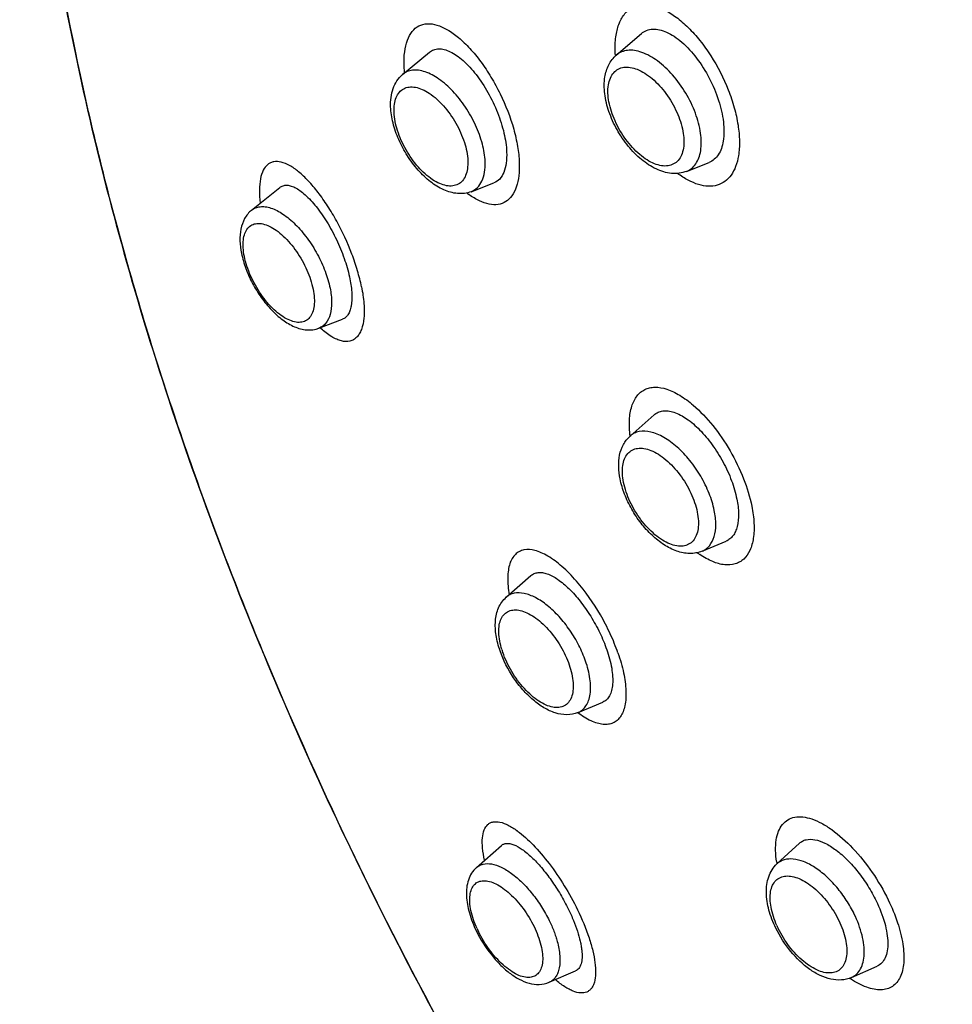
# Model space of a CAD drawing. Header units: millimetres. Extents: x 18 to 699, y 6 to 689.
# Tile 12 of 53: x 185 to 206, y 254 to 276. Entities that reach past the tile are written whole.
import ezdxf

# ---------------------------------------------------------------- set-up
doc = ezdxf.new("R2010")
doc.units = ezdxf.units.MM
doc.header["$LTSCALE"] = 46.255
doc.layers.get('0').update_dxf_attribs({"linetype": 'CONTINUOUS'})

msp = doc.modelspace()

# ---------------------------------------------------------------- linework, layer by layer
at = {"color": 7, "linetype": 'CONTINUOUS'}
for p, q in [((198.744, 275.666), (199.31, 276.151)), ((193.926, 275.232), (194.529, 275.731)), ((200.326, 273.046), (200.838, 273.249)), ((195.469, 272.588), (195.985, 272.786)), ((190.519, 272.171), (191.156, 272.684)), ((192.039, 269.511), (192.57, 269.711)), ((199.053, 267.078), (199.595, 267.557)), ((200.678, 264.484), (201.22, 264.71)), ((196.261, 263.446), (196.819, 263.935)), ((197.88, 260.847), (198.441, 261.082)), ((202.366, 257.434), (202.872, 257.9)), ((195.59, 257.355), (196.152, 257.851)), ((197.23, 254.766), (197.823, 255.022)), ((204.047, 254.875), (204.624, 255.132))]:
    msp.add_line(p, q, dxfattribs=at)
at = {"color": 9, "linetype": 'CONTINUOUS'}
for p, q in [((198.722, 275.664), (198.722, 275.668)), ((198.722, 275.664), (198.722, 275.668)), ((195.424, 272.522), (195.421, 272.525)), ((195.424, 272.522), (195.421, 272.525))]:
    msp.add_line(p, q, dxfattribs=at)
for centre, radius, start, end in [((201.299, 275.837), 2.583, 183.8383, 184.2259), ((196.568, 274.088), 1.939, 232.0188, 233.7426), ((193.534, 271.098), 2.156, 227.045, 227.8351), ((201.833, 266.193), 2.154, 234.034, 235.9218), ((194.758, 261.115), 4.098, 41.0699, 41.1849), ((198.035, 262.842), 1.959, 197.1324, 199.1363), ((195.333, 256.568), 1.996, 53.6499, 53.8886), ((204.776, 257.849), 2.444, 188.8258, 189.74), ((197.825, 256.98), 2.438, 204.3026, 205.3152), ((197.862, 256.998), 2.479, 205.314, 205.9852), ((204.367, 256.941), 2.194, 204.1158, 205.1609), ((204.399, 256.957), 2.23, 205.1601, 205.9854), ((205.323, 256.784), 2.334, 235.5997, 235.9613), ((205.303, 256.754), 2.298, 235.9615, 236.2559)]:
    msp.add_arc(centre, radius, start, end, dxfattribs=at)
at = {"color": 7, "linetype": 'CONTINUOUS'}
for points, knots in [([(266.301, 240.981), (266.224, 243.18), (265.752, 247.725), (264.229, 254.616), (261.902, 261.69), (258.818, 268.797), (255.045, 275.789), (250.661, 282.518), (245.761, 288.842), (240.447, 294.625), (234.832, 299.746), (229.033, 304.096), (223.168, 307.584), (217.356, 310.136), (212.547, 311.461), (208.851, 311.965), (206.226, 312.071), (203.703, 311.911), (201.297, 311.482), (199.022, 310.786), (197.594, 310.141), (196.911, 309.777)], [0, 0, 0, 0, 0.06017, 0.124586, 0.192628, 0.263472, 0.336155, 0.409633, 0.482822, 0.554654, 0.62412, 0.690326, 0.752547, 0.810296, 0.863404, 0.8883, 0.912168, 0.935114, 0.957282, 0.978844, 1, 1, 1, 1]), ([(194.124, 307.962), (193.51, 307.515), (192.33, 306.536), (190.75, 304.837), (189.359, 302.915), (188.167, 300.783), (187.177, 298.455), (186.11, 295.033), (185.333, 290.305), (185.266, 284.203), (186.036, 277.672), (187.622, 270.841), (189.99, 263.847), (193.091, 256.831), (196.86, 249.939), (201.219, 243.311), (206.078, 237.087), (211.337, 231.393), (216.887, 226.349), (222.614, 222.059), (226.609, 219.68), (228.609, 218.653)], [0, 0, 0, 0, 0.021111, 0.042499, 0.064371, 0.086915, 0.110287, 0.134617, 0.186447, 0.242853, 0.303794, 0.368895, 0.437521, 0.508853, 0.581937, 0.655745, 0.729214, 0.8013, 0.871015, 0.937485, 1, 1, 1, 1]), ([(199.31, 276.151), (199.345, 276.181), (199.425, 276.23), (199.567, 276.259), (199.722, 276.243), (199.886, 276.186), (200.056, 276.09), (200.294, 275.906), (200.574, 275.596), (200.853, 275.151), (201.06, 274.664), (201.172, 274.184), (201.178, 273.87), (201.155, 273.73)], [0, 0, 0, 0, 0.038787, 0.078398, 0.121738, 0.170698, 0.226085, 0.287861, 0.427496, 0.580663, 0.735123, 0.878304, 1, 1, 1, 1]), ([(194.529, 275.731), (194.557, 275.755), (194.624, 275.794), (194.742, 275.814), (194.871, 275.796), (195.008, 275.744), (195.151, 275.658), (195.356, 275.495), (195.602, 275.22), (195.861, 274.824), (196.073, 274.379), (196.218, 273.927), (196.266, 273.623), (196.271, 273.479)], [0, 0, 0, 0, 0.035105, 0.071071, 0.110849, 0.156351, 0.208427, 0.267145, 0.402128, 0.553937, 0.711899, 0.864254, 1, 1, 1, 1]), ([(198.487, 275.175), (198.503, 275.269), (198.557, 275.452), (198.674, 275.606), (198.744, 275.666)], [0, 0, 0, 0, 0.50717, 1, 1, 1, 1]), ([(193.655, 274.499), (193.652, 274.57), (193.657, 274.71), (193.701, 274.911), (193.788, 275.091), (193.876, 275.191), (193.926, 275.232)], [0, 0, 0, 0, 0.264067, 0.515101, 0.758695, 1, 1, 1, 1]), ([(200.326, 273.046), (200.273, 273.025), (200.16, 272.997), (199.925, 272.994), (199.624, 273.088), (199.295, 273.309), (198.998, 273.614), (198.75, 273.98), (198.569, 274.379), (198.469, 274.782), (198.467, 275.051), (198.487, 275.175)], [0, 0, 0, 0, 0.053352, 0.107161, 0.218775, 0.341118, 0.474626, 0.614279, 0.752445, 0.882097, 1, 1, 1, 1]), ([(195.469, 272.588), (195.421, 272.57), (195.319, 272.544), (195.107, 272.541), (194.837, 272.62), (194.538, 272.81), (194.263, 273.074), (194.023, 273.395), (193.831, 273.753), (193.7, 274.124), (193.659, 274.377), (193.655, 274.499)], [0, 0, 0, 0, 0.05277, 0.105797, 0.214857, 0.333436, 0.463293, 0.601188, 0.740877, 0.875509, 1, 1, 1, 1]), ([(201.155, 273.73), (201.146, 273.672), (201.12, 273.565), (201.052, 273.423), (200.958, 273.313), (200.879, 273.266), (200.838, 273.249)], [0, 0, 0, 0, 0.29056, 0.548026, 0.780079, 1, 1, 1, 1]), ([(196.271, 273.479), (196.274, 273.395), (196.269, 273.24), (196.22, 273.03), (196.128, 272.87), (196.034, 272.804), (195.985, 272.786)], [0, 0, 0, 0, 0.316643, 0.583068, 0.804528, 1, 1, 1, 1]), ([(191.156, 272.684), (191.177, 272.701), (191.229, 272.729), (191.321, 272.739), (191.422, 272.717), (191.53, 272.667), (191.645, 272.59), (191.813, 272.445), (192.023, 272.204), (192.256, 271.856), (192.463, 271.459), (192.63, 271.044), (192.709, 270.759), (192.737, 270.62)], [0, 0, 0, 0, 0.029828, 0.06091, 0.096373, 0.138091, 0.186848, 0.242713, 0.373779, 0.524994, 0.687018, 0.849028, 1, 1, 1, 1]), ([(190.519, 272.171), (190.456, 272.12), (190.348, 271.987), (190.266, 271.743), (190.249, 271.474), (190.273, 271.291), (190.292, 271.197)], [0, 0, 0, 0, 0.235089, 0.473685, 0.72609, 1, 1, 1, 1]), ([(190.292, 271.197), (190.315, 271.082), (190.383, 270.85), (190.534, 270.515), (190.729, 270.2), (190.957, 269.922), (191.207, 269.696), (191.474, 269.535), (191.758, 269.455), (191.952, 269.478), (192.039, 269.511)], [0, 0, 0, 0, 0.131887, 0.271052, 0.411684, 0.54757, 0.673852, 0.788891, 0.895691, 1, 1, 1, 1]), ([(192.737, 270.62), (192.759, 270.509), (192.788, 270.306), (192.781, 270.062), (192.741, 269.905), (192.699, 269.816), (192.642, 269.748), (192.594, 269.72), (192.57, 269.711)], [0, 0, 0, 0, 0.343414, 0.622185, 0.736035, 0.834204, 0.920201, 1, 1, 1, 1]), ([(199.595, 267.557), (199.622, 267.581), (199.684, 267.622), (199.795, 267.652), (199.918, 267.65), (200.105, 267.605), (200.354, 267.467), (200.643, 267.215), (200.918, 266.884), (201.16, 266.498), (201.348, 266.086), (201.433, 265.8), (201.461, 265.66)], [0, 0, 0, 0, 0.036508, 0.073759, 0.11415, 0.159364, 0.26689, 0.397045, 0.544361, 0.700425, 0.855518, 1, 1, 1, 1]), ([(198.829, 266.113), (198.811, 266.205), (198.788, 266.385), (198.807, 266.65), (198.889, 266.891), (198.992, 267.024), (199.053, 267.078)], [0, 0, 0, 0, 0.271367, 0.524158, 0.764405, 1, 1, 1, 1]), ([(200.678, 264.484), (200.589, 264.447), (200.391, 264.413), (200.093, 264.476), (199.806, 264.624), (199.537, 264.841), (199.292, 265.114), (199.084, 265.427), (198.924, 265.762), (198.853, 265.997), (198.829, 266.113)], [0, 0, 0, 0, 0.105282, 0.213826, 0.330373, 0.457183, 0.59254, 0.731871, 0.869435, 1, 1, 1, 1]), ([(201.461, 265.66), (201.484, 265.549), (201.51, 265.343), (201.49, 265.092), (201.435, 264.929), (201.38, 264.832), (201.308, 264.757), (201.25, 264.723), (201.22, 264.71)], [0, 0, 0, 0, 0.322145, 0.591586, 0.706798, 0.810846, 0.907024, 1, 1, 1, 1]), ([(196.819, 263.935), (196.841, 263.953), (196.891, 263.985), (196.981, 264.007), (197.081, 264.004), (197.235, 263.964), (197.444, 263.847), (197.693, 263.634), (197.942, 263.352), (198.174, 263.017), (198.376, 262.652), (198.484, 262.394), (198.528, 262.264)], [0, 0, 0, 0, 0.033086, 0.067076, 0.104397, 0.14672, 0.2491, 0.375435, 0.521405, 0.679947, 0.842501, 1, 1, 1, 1]), ([(196.122, 262.239), (196.082, 262.352), (196.024, 262.575), (196.003, 262.906), (196.06, 263.165), (196.157, 263.34), (196.224, 263.414), (196.261, 263.446)], [0, 0, 0, 0, 0.279552, 0.534507, 0.770086, 0.885184, 1, 1, 1, 1]), ([(197.88, 260.847), (197.801, 260.814), (197.625, 260.781), (197.359, 260.829), (197.101, 260.95), (196.856, 261.131), (196.626, 261.361), (196.353, 261.718), (196.196, 262.025), (196.122, 262.239)], [0, 0, 0, 0, 0.10518, 0.212512, 0.326541, 0.450304, 0.58343, 0.722736, 1, 1, 1, 1]), ([(198.528, 262.264), (198.576, 262.127), (198.632, 261.926), (198.664, 261.663), (198.665, 261.494), (198.644, 261.348), (198.6, 261.227), (198.533, 261.135), (198.473, 261.095), (198.441, 261.082)], [0, 0, 0, 0, 0.340239, 0.489072, 0.621102, 0.735786, 0.834266, 0.920137, 1, 1, 1, 1]), ([(196.152, 257.851), (196.168, 257.864), (196.206, 257.888), (196.274, 257.901), (196.351, 257.895), (196.472, 257.857), (196.641, 257.758), (196.849, 257.581), (197.067, 257.346), (197.284, 257.064), (197.488, 256.749), (197.609, 256.524), (197.665, 256.41)], [0, 0, 0, 0, 0.028323, 0.058006, 0.09159, 0.130701, 0.228046, 0.351221, 0.496662, 0.658392, 0.828934, 1, 1, 1, 1]), ([(202.872, 257.9), (202.893, 257.92), (202.941, 257.954), (203.058, 257.996), (203.239, 257.99), (203.468, 257.904), (203.713, 257.747), (203.961, 257.527), (204.202, 257.254), (204.421, 256.943), (204.546, 256.718), (204.603, 256.603)], [0, 0, 0, 0, 0.036414, 0.073435, 0.155878, 0.257238, 0.379648, 0.520752, 0.675602, 0.837745, 1, 1, 1, 1]), ([(195.59, 257.355), (195.547, 257.317), (195.473, 257.229), (195.401, 257.071), (195.365, 256.899), (195.358, 256.648), (195.422, 256.313), (195.524, 256.054), (195.588, 255.922)], [0, 0, 0, 0, 0.111635, 0.223205, 0.336785, 0.455222, 0.713426, 1, 1, 1, 1]), ([(202.34, 255.989), (202.276, 256.12), (202.175, 256.38), (202.109, 256.775), (202.148, 257.091), (202.249, 257.305), (202.323, 257.395), (202.366, 257.434)], [0, 0, 0, 0, 0.283026, 0.541198, 0.775265, 0.888012, 1, 1, 1, 1]), ([(204.603, 256.603), (204.681, 256.442), (204.777, 256.201), (204.85, 255.879), (204.87, 255.667), (204.859, 255.48), (204.815, 255.324), (204.738, 255.202), (204.663, 255.149), (204.624, 255.132)], [0, 0, 0, 0, 0.334888, 0.484233, 0.617624, 0.733745, 0.833231, 0.919609, 1, 1, 1, 1]), ([(197.665, 256.41), (197.705, 256.328), (197.778, 256.166), (197.867, 255.927), (197.921, 255.735), (197.951, 255.592), (197.969, 255.467), (197.976, 255.33), (197.957, 255.189), (197.909, 255.08), (197.852, 255.035), (197.823, 255.022)], [0, 0, 0, 0, 0.184025, 0.356573, 0.513304, 0.584629, 0.650781, 0.766642, 0.860598, 0.935568, 1, 1, 1, 1]), ([(195.588, 255.922), (195.679, 255.736), (195.844, 255.474), (196.109, 255.171), (196.32, 254.981), (196.54, 254.835), (196.769, 254.738), (197.004, 254.704), (197.159, 254.736), (197.23, 254.766)], [0, 0, 0, 0, 0.285412, 0.424109, 0.554839, 0.675717, 0.787587, 0.894225, 1, 1, 1, 1]), ([(204.047, 254.875), (203.975, 254.843), (203.817, 254.806), (203.572, 254.829), (203.331, 254.916), (203.011, 255.108), (202.652, 255.458), (202.431, 255.802), (202.34, 255.989)], [0, 0, 0, 0, 0.106591, 0.215025, 0.328786, 0.450712, 0.718324, 1, 1, 1, 1])]:
    msp.add_open_spline(points, degree=3, knots=knots, dxfattribs=at)
at = {"color": 9, "linetype": 'CONTINUOUS'}
for points, knots in [([(228.611, 218.679), (227.347, 219.325), (224.816, 220.751), (221.11, 223.204), (217.439, 225.999), (213.835, 229.111), (210.329, 232.514), (205.801, 237.428), (200.586, 244.094), (195.203, 252.674), (191.528, 260.182), (189.173, 266.258), (187.736, 270.739), (186.623, 275.149), (185.846, 279.451), (185.409, 283.608), (185.317, 287.583), (185.573, 291.345), (186.174, 294.859), (187.116, 298.097), (188.395, 301.03), (190, 303.63), (191.921, 305.873), (194.14, 307.734), (196.635, 309.194), (199.381, 310.237), (202.348, 310.857), (205.51, 311.05), (208.837, 310.818), (212.301, 310.165), (214.616, 309.474), (215.787, 309.065)], [0, 0, 0, 0, 0.032735, 0.066919, 0.102417, 0.139062, 0.176668, 0.215028, 0.293096, 0.371444, 0.448206, 0.485451, 0.521657, 0.556646, 0.590263, 0.622386, 0.652932, 0.681861, 0.70919, 0.734999, 0.75944, 0.782745, 0.805221, 0.827242, 0.84922, 0.871572, 0.894681, 0.91887, 0.944387, 0.971399, 1, 1, 1, 1]), ([(198.739, 276.118), (198.754, 276.211), (198.798, 276.383), (198.923, 276.603), (199.102, 276.753), (199.325, 276.816), (199.574, 276.794), (199.837, 276.694), (200.108, 276.522), (200.378, 276.285), (200.64, 275.992), (200.965, 275.535), (201.227, 275.024), (201.408, 274.49), (201.494, 274.102), (201.529, 273.739), (201.516, 273.507), (201.498, 273.399)], [0, 0, 0, 0, 0.052849, 0.098433, 0.13943, 0.180118, 0.224905, 0.276632, 0.336308, 0.403588, 0.477278, 0.555608, 0.717279, 0.796172, 0.870748, 0.939163, 1, 1, 1, 1]), ([(193.96, 275.423), (193.955, 275.529), (193.96, 275.726), (194.018, 275.992), (194.125, 276.201), (194.285, 276.339), (194.489, 276.388), (194.714, 276.35), (194.954, 276.238), (195.202, 276.056), (195.453, 275.812), (195.696, 275.513), (195.925, 275.17), (196.196, 274.672), (196.401, 274.146), (196.522, 273.622), (196.551, 273.369), (196.555, 273.249)], [0, 0, 0, 0, 0.061281, 0.113221, 0.156633, 0.194426, 0.231769, 0.273983, 0.324218, 0.383423, 0.451143, 0.526025, 0.606125, 0.689148, 0.853653, 0.93026, 1, 1, 1, 1]), ([(198.722, 275.668), (198.719, 275.708), (198.713, 275.858), (198.721, 276.009), (198.739, 276.118)], [0, 0, 0, 0, 0.266091, 1, 1, 1, 1]), ([(200.646, 273.509), (200.667, 273.639), (200.658, 273.931), (200.538, 274.373), (200.321, 274.817), (200.031, 275.219), (199.698, 275.536), (199.394, 275.713), (199.159, 275.775), (199.002, 275.781), (198.86, 275.746), (198.779, 275.696), (198.744, 275.666)], [0, 0, 0, 0, 0.11856, 0.257696, 0.408648, 0.559877, 0.699783, 0.819411, 0.870641, 0.916646, 0.958965, 1, 1, 1, 1]), ([(195.786, 273.263), (195.78, 273.397), (195.732, 273.68), (195.579, 274.095), (195.353, 274.498), (195.075, 274.852), (194.77, 275.126), (194.499, 275.277), (194.292, 275.328), (194.154, 275.332), (194.029, 275.301), (193.957, 275.258), (193.926, 275.232)], [0, 0, 0, 0, 0.130545, 0.276849, 0.429597, 0.57832, 0.713257, 0.827423, 0.876214, 0.920116, 0.960632, 1, 1, 1, 1]), ([(193.97, 275.269), (193.969, 275.283), (193.964, 275.334), (193.961, 275.385), (193.96, 275.423)], [0, 0, 0, 0, 0.255195, 1, 1, 1, 1]), ([(198.566, 274.996), (198.575, 275.049), (198.601, 275.146), (198.676, 275.272), (198.783, 275.359), (198.916, 275.401), (199.066, 275.396), (199.226, 275.349), (199.392, 275.261), (199.622, 275.09), (199.881, 274.802), (200.118, 274.397), (200.259, 273.977), (200.277, 273.693), (200.256, 273.567)], [0, 0, 0, 0, 0.052238, 0.098488, 0.141445, 0.184945, 0.23262, 0.286741, 0.348068, 0.4162, 0.567326, 0.725825, 0.874702, 1, 1, 1, 1]), ([(200.256, 273.567), (200.248, 273.515), (200.222, 273.417), (200.147, 273.291), (200.04, 273.204), (199.907, 273.163), (199.757, 273.167), (199.597, 273.215), (199.431, 273.302), (199.201, 273.473), (198.942, 273.761), (198.705, 274.166), (198.564, 274.586), (198.546, 274.87), (198.566, 274.996)], [0, 0, 0, 0, 0.052238, 0.098488, 0.141445, 0.184945, 0.23262, 0.286741, 0.348068, 0.4162, 0.567326, 0.725825, 0.874702, 1, 1, 1, 1]), ([(193.732, 274.381), (193.73, 274.441), (193.734, 274.553), (193.773, 274.708), (193.843, 274.831), (193.946, 274.916), (194.075, 274.955), (194.22, 274.946), (194.375, 274.896), (194.6, 274.769), (194.871, 274.519), (195.138, 274.141), (195.327, 273.72), (195.39, 273.424), (195.395, 273.283)], [0, 0, 0, 0, 0.059552, 0.111506, 0.156959, 0.198703, 0.240875, 0.287439, 0.340847, 0.401896, 0.544056, 0.702585, 0.860231, 1, 1, 1, 1]), ([(195.395, 273.283), (195.397, 273.224), (195.393, 273.111), (195.355, 272.956), (195.284, 272.833), (195.181, 272.748), (195.052, 272.71), (194.908, 272.718), (194.753, 272.768), (194.527, 272.895), (194.256, 273.145), (193.989, 273.524), (193.8, 273.944), (193.738, 274.24), (193.732, 274.381)], [0, 0, 0, 0, 0.059552, 0.111506, 0.156959, 0.198703, 0.240875, 0.287439, 0.340847, 0.401896, 0.544056, 0.702585, 0.860231, 1, 1, 1, 1]), ([(200.326, 273.046), (200.368, 273.063), (200.447, 273.109), (200.543, 273.215), (200.611, 273.351), (200.637, 273.454), (200.646, 273.509)], [0, 0, 0, 0, 0.228256, 0.463155, 0.717575, 1, 1, 1, 1]), ([(192.999, 270.443), (192.974, 270.565), (192.911, 270.815), (192.741, 271.317), (192.514, 271.808), (192.242, 272.264), (192.029, 272.567), (191.811, 272.825), (191.597, 273.031), (191.392, 273.177), (191.202, 273.262), (191.049, 273.275), (190.948, 273.244), (190.858, 273.188), (190.768, 273.064), (190.709, 272.864), (190.688, 272.611), (190.7, 272.426), (190.712, 272.326)], [0, 0, 0, 0, 0.079539, 0.164322, 0.339061, 0.423833, 0.503508, 0.575935, 0.63941, 0.692869, 0.73629, 0.771487, 0.7875, 0.803489, 0.838567, 0.88202, 0.935843, 1, 1, 1, 1]), ([(196.555, 273.249), (196.559, 273.148), (196.554, 272.96), (196.502, 272.703), (196.405, 272.498), (196.261, 272.353), (196.076, 272.285), (195.866, 272.297), (195.642, 272.378), (195.498, 272.468), (195.424, 272.522)], [0, 0, 0, 0, 0.162182, 0.30146, 0.419451, 0.522115, 0.620691, 0.728019, 0.853162, 1, 1, 1, 1]), ([(195.469, 272.588), (195.521, 272.608), (195.622, 272.673), (195.726, 272.831), (195.782, 273.034), (195.789, 273.184), (195.786, 273.263)], [0, 0, 0, 0, 0.211188, 0.437591, 0.697944, 1, 1, 1, 1]), ([(201.498, 273.399), (201.485, 273.316), (201.447, 273.162), (201.344, 272.96), (201.2, 272.811), (201.02, 272.722), (200.812, 272.7), (200.588, 272.743), (200.354, 272.844), (200.203, 272.943), (200.126, 273)], [0, 0, 0, 0, 0.138028, 0.259163, 0.368248, 0.472987, 0.582544, 0.704561, 0.843287, 1, 1, 1, 1]), ([(190.519, 272.171), (190.546, 272.193), (190.608, 272.229), (190.715, 272.255), (190.833, 272.252), (191.012, 272.209), (191.249, 272.082), (191.522, 271.848), (191.781, 271.542), (192.008, 271.185), (192.183, 270.806), (192.262, 270.542), (192.288, 270.412)], [0, 0, 0, 0, 0.037311, 0.075717, 0.117363, 0.163726, 0.272829, 0.403359, 0.549911, 0.704349, 0.857405, 1, 1, 1, 1]), ([(190.357, 271.126), (190.344, 271.191), (190.326, 271.316), (190.329, 271.493), (190.361, 271.644), (190.425, 271.764), (190.521, 271.845), (190.644, 271.879), (190.782, 271.866), (190.929, 271.811), (191.084, 271.717), (191.3, 271.537), (191.546, 271.242), (191.775, 270.835), (191.876, 270.536), (191.906, 270.388)], [0, 0, 0, 0, 0.067515, 0.1271, 0.178396, 0.222448, 0.262243, 0.302428, 0.347476, 0.40005, 0.460935, 0.5296, 0.683973, 0.847083, 1, 1, 1, 1]), ([(191.906, 270.388), (191.919, 270.323), (191.937, 270.198), (191.935, 270.021), (191.902, 269.87), (191.838, 269.75), (191.742, 269.669), (191.619, 269.635), (191.482, 269.648), (191.334, 269.703), (191.179, 269.797), (190.963, 269.977), (190.717, 270.272), (190.488, 270.679), (190.387, 270.978), (190.357, 271.126)], [0, 0, 0, 0, 0.067515, 0.1271, 0.178396, 0.222448, 0.262243, 0.302428, 0.347476, 0.40005, 0.460935, 0.5296, 0.683973, 0.847083, 1, 1, 1, 1]), ([(192.288, 270.412), (192.31, 270.306), (192.334, 270.109), (192.309, 269.836), (192.227, 269.651), (192.127, 269.554), (192.069, 269.522), (192.039, 269.511)], [0, 0, 0, 0, 0.320447, 0.588645, 0.807127, 0.904654, 1, 1, 1, 1]), ([(192.999, 270.443), (193.024, 270.318), (193.059, 270.083), (193.063, 269.759), (193.02, 269.527), (192.954, 269.385), (192.894, 269.305), (192.821, 269.248), (192.706, 269.202), (192.569, 269.211), (192.434, 269.259), (192.274, 269.344), (192.161, 269.433), (192.087, 269.5)], [0, 0, 0, 0, 0.183786, 0.339715, 0.465382, 0.517696, 0.564345, 0.607333, 0.649329, 0.740707, 0.794843, 0.855918, 1, 1, 1, 1]), ([(199.055, 267.079), (199.04, 267.201), (199.029, 267.428), (199.075, 267.741), (199.175, 267.953), (199.288, 268.071), (199.386, 268.134), (199.496, 268.172), (199.664, 268.19), (199.902, 268.143), (200.195, 267.998), (200.383, 267.857), (200.479, 267.775)], [0, 0, 0, 0, 0.155097, 0.286239, 0.395368, 0.444425, 0.491914, 0.539882, 0.590288, 0.70388, 0.84018, 1, 1, 1, 1]), ([(200.479, 267.775), (200.639, 267.637), (200.943, 267.313), (201.323, 266.754), (201.621, 266.14), (201.756, 265.708), (201.798, 265.496)], [0, 0, 0, 0, 0.236478, 0.495238, 0.756531, 1, 1, 1, 1]), ([(200.953, 265.402), (200.927, 265.533), (200.844, 265.8), (200.657, 266.18), (200.413, 266.533), (200.132, 266.831), (199.876, 267.022), (199.669, 267.124), (199.486, 267.185), (199.304, 267.198), (199.146, 267.147), (199.081, 267.103), (199.053, 267.078)], [0, 0, 0, 0, 0.140087, 0.290456, 0.442531, 0.587477, 0.71759, 0.7755, 0.828229, 0.91913, 0.959984, 1, 1, 1, 1]), ([(198.907, 266.036), (198.894, 266.102), (198.877, 266.228), (198.882, 266.407), (198.92, 266.562), (198.992, 266.685), (199.096, 266.771), (199.227, 266.811), (199.375, 266.805), (199.535, 266.757), (199.7, 266.669), (199.93, 266.498), (200.192, 266.212), (200.433, 265.811), (200.538, 265.514), (200.568, 265.366)], [0, 0, 0, 0, 0.066186, 0.125118, 0.176689, 0.222119, 0.264272, 0.307193, 0.354625, 0.408825, 0.470479, 0.539099, 0.691384, 0.850824, 1, 1, 1, 1]), ([(200.568, 265.366), (200.581, 265.3), (200.598, 265.175), (200.593, 264.995), (200.555, 264.841), (200.483, 264.717), (200.378, 264.631), (200.247, 264.592), (200.099, 264.597), (199.94, 264.646), (199.774, 264.733), (199.545, 264.904), (199.283, 265.19), (199.041, 265.591), (198.937, 265.889), (198.907, 266.036)], [0, 0, 0, 0, 0.066186, 0.125118, 0.176689, 0.222119, 0.264272, 0.307193, 0.354625, 0.408825, 0.470479, 0.539099, 0.691384, 0.850824, 1, 1, 1, 1]), ([(201.798, 265.496), (201.824, 265.369), (201.857, 265.128), (201.847, 264.79), (201.774, 264.51), (201.653, 264.329), (201.528, 264.237), (201.386, 264.176), (201.171, 264.164), (200.896, 264.245), (200.718, 264.346), (200.626, 264.408)], [0, 0, 0, 0, 0.167544, 0.312718, 0.434884, 0.538174, 0.586237, 0.634165, 0.736433, 0.856841, 1, 1, 1, 1]), ([(200.678, 264.484), (200.709, 264.497), (200.771, 264.532), (200.877, 264.635), (200.967, 264.823), (200.998, 265.099), (200.975, 265.297), (200.953, 265.402)], [0, 0, 0, 0, 0.100404, 0.202255, 0.424595, 0.689161, 1, 1, 1, 1]), ([(197.842, 263.814), (197.74, 263.929), (197.541, 264.133), (197.268, 264.341), (197.058, 264.451), (196.88, 264.516), (196.704, 264.532), (196.555, 264.48), (196.463, 264.414), (196.389, 264.319), (196.336, 264.198), (196.305, 264.052), (196.288, 263.817), (196.304, 263.631), (196.324, 263.503)], [0, 0, 0, 0, 0.177636, 0.329437, 0.394531, 0.452314, 0.548308, 0.590834, 0.633053, 0.677798, 0.72786, 0.78521, 0.849965, 1, 1, 1, 1]), ([(198.781, 262.19), (198.73, 262.336), (198.611, 262.629), (198.322, 263.184), (198.051, 263.573), (197.847, 263.807)], [0, 0, 0, 0, 0.247559, 0.503675, 1, 1, 1, 1]), ([(198.051, 262.007), (198.009, 262.128), (197.905, 262.369), (197.704, 262.705), (197.465, 263.008), (197.205, 263.258), (196.94, 263.44), (196.683, 263.542), (196.478, 263.552), (196.342, 263.506), (196.286, 263.468), (196.261, 263.446)], [0, 0, 0, 0, 0.150507, 0.30605, 0.458816, 0.601324, 0.727454, 0.833755, 0.921503, 0.961121, 1, 1, 1, 1]), ([(196.163, 262.265), (196.124, 262.392), (196.085, 262.579), (196.099, 262.817), (196.139, 262.959), (196.212, 263.07), (196.316, 263.142), (196.443, 263.169), (196.585, 263.153), (196.738, 263.097), (196.897, 263.004), (197.057, 262.878), (197.268, 262.666), (197.496, 262.352), (197.631, 262.068), (197.682, 261.922)], [0, 0, 0, 0, 0.136015, 0.193021, 0.242416, 0.28578, 0.326437, 0.36876, 0.416452, 0.47152, 0.534398, 0.604419, 0.680194, 0.841086, 1, 1, 1, 1]), ([(197.682, 261.922), (197.727, 261.791), (197.775, 261.595), (197.773, 261.346), (197.739, 261.194), (197.673, 261.073), (197.573, 260.99), (197.446, 260.954), (197.303, 260.964), (197.149, 261.015), (196.988, 261.105), (196.825, 261.231), (196.608, 261.444), (196.374, 261.762), (196.236, 262.051), (196.184, 262.2)], [0, 0, 0, 0, 0.139323, 0.198163, 0.249126, 0.293437, 0.334144, 0.375676, 0.422115, 0.475839, 0.537508, 0.606553, 0.681601, 0.841628, 1, 1, 1, 1]), ([(198.781, 262.19), (198.833, 262.042), (198.913, 261.761), (198.971, 261.36), (198.957, 261.062), (198.902, 260.869), (198.843, 260.755), (198.766, 260.667), (198.672, 260.607), (198.562, 260.577), (198.44, 260.576), (198.308, 260.603), (198.109, 260.681), (197.967, 260.773), (197.873, 260.844)], [0, 0, 0, 0, 0.182799, 0.341784, 0.472426, 0.527218, 0.5759, 0.620132, 0.662329, 0.705346, 0.751814, 0.803682, 0.862104, 1, 1, 1, 1]), ([(197.88, 260.847), (197.916, 260.862), (197.985, 260.904), (198.067, 260.999), (198.125, 261.12), (198.172, 261.325), (198.16, 261.631), (198.096, 261.877), (198.051, 262.007)], [0, 0, 0, 0, 0.09175, 0.186491, 0.289762, 0.405209, 0.677094, 1, 1, 1, 1]), ([(195.774, 257.517), (195.753, 257.609), (195.724, 257.777), (195.717, 258.009), (195.75, 258.194), (195.822, 258.31), (195.9, 258.363), (195.992, 258.393), (196.135, 258.383), (196.32, 258.308), (196.444, 258.228), (196.51, 258.18)], [0, 0, 0, 0, 0.1788, 0.326212, 0.44274, 0.535217, 0.577637, 0.620888, 0.719161, 0.844102, 1, 1, 1, 1]), ([(202.361, 257.475), (202.347, 257.563), (202.331, 257.73), (202.342, 257.966), (202.391, 258.166), (202.48, 258.327), (202.609, 258.441), (202.772, 258.498), (202.958, 258.501), (203.163, 258.451), (203.383, 258.352), (203.704, 258.148), (204.102, 257.786), (204.529, 257.25), (204.77, 256.84), (204.875, 256.624)], [0, 0, 0, 0, 0.064308, 0.120787, 0.169645, 0.212226, 0.25128, 0.290671, 0.334123, 0.384145, 0.441822, 0.507218, 0.658055, 0.826924, 1, 1, 1, 1]), ([(196.516, 258.176), (196.642, 258.083), (196.894, 257.852), (197.245, 257.436), (197.58, 256.945), (197.779, 256.587), (197.869, 256.401)], [0, 0, 0, 0, 0.20771, 0.454709, 0.725137, 1, 1, 1, 1]), ([(204.109, 256.304), (204.056, 256.412), (203.936, 256.622), (203.723, 256.91), (203.485, 257.159), (203.235, 257.356), (202.985, 257.49), (202.748, 257.555), (202.531, 257.543), (202.412, 257.476), (202.366, 257.434)], [0, 0, 0, 0, 0.156612, 0.313404, 0.46399, 0.602648, 0.725112, 0.829641, 0.9186, 1, 1, 1, 1]), ([(195.59, 257.355), (195.611, 257.373), (195.658, 257.405), (195.772, 257.446), (195.945, 257.442), (196.164, 257.363), (196.397, 257.218), (196.632, 257.014), (196.858, 256.761), (197.063, 256.473), (197.18, 256.264), (197.232, 256.156)], [0, 0, 0, 0, 0.037492, 0.075678, 0.160192, 0.262775, 0.385437, 0.525901, 0.679389, 0.839707, 1, 1, 1, 1]), ([(195.603, 255.977), (195.544, 256.108), (195.474, 256.304), (195.436, 256.563), (195.439, 256.726), (195.472, 256.864), (195.537, 256.972), (195.634, 257.041), (195.755, 257.064), (195.891, 257.045), (196.038, 256.986), (196.192, 256.891), (196.408, 256.714), (196.658, 256.429), (196.819, 256.163), (196.889, 256.021)], [0, 0, 0, 0, 0.150458, 0.215574, 0.272314, 0.320707, 0.362373, 0.400985, 0.441507, 0.488064, 0.542749, 0.605915, 0.676765, 0.834711, 1, 1, 1, 1]), ([(202.364, 256.045), (202.305, 256.177), (202.238, 256.376), (202.207, 256.639), (202.217, 256.807), (202.259, 256.951), (202.334, 257.064), (202.441, 257.139), (202.572, 257.17), (202.718, 257.157), (202.876, 257.106), (203.04, 257.017), (203.267, 256.847), (203.526, 256.567), (203.691, 256.302), (203.76, 256.16)], [0, 0, 0, 0, 0.146937, 0.211264, 0.268156, 0.317833, 0.361919, 0.403644, 0.447114, 0.495776, 0.551505, 0.614707, 0.68474, 0.839214, 1, 1, 1, 1]), ([(204.875, 256.624), (204.956, 256.458), (205.091, 256.133), (205.214, 255.656), (205.24, 255.288), (205.203, 255.038), (205.151, 254.886), (205.074, 254.762), (204.972, 254.67), (204.848, 254.612), (204.706, 254.591), (204.55, 254.604), (204.312, 254.672), (204.14, 254.767), (204.026, 254.843)], [0, 0, 0, 0, 0.179582, 0.34049, 0.476069, 0.533606, 0.584738, 0.63073, 0.673672, 0.71631, 0.761471, 0.811404, 0.867511, 1, 1, 1, 1]), ([(197.869, 256.401), (197.969, 256.196), (198.098, 255.89), (198.215, 255.487), (198.251, 255.299), (198.263, 255.21)], [0, 0, 0, 0, 0.545096, 0.786534, 1, 1, 1, 1]), ([(197.232, 256.156), (197.27, 256.079), (197.321, 255.961), (197.378, 255.803), (197.433, 255.62), (197.479, 255.383), (197.474, 255.14), (197.43, 254.981), (197.381, 254.886), (197.314, 254.812), (197.259, 254.779), (197.23, 254.766)], [0, 0, 0, 0, 0.170872, 0.252943, 0.33216, 0.548644, 0.728719, 0.805268, 0.874193, 0.93795, 1, 1, 1, 1]), ([(203.76, 256.16), (203.826, 256.025), (203.903, 255.82), (203.945, 255.548), (203.943, 255.37), (203.907, 255.217), (203.838, 255.095), (203.735, 255.011), (203.604, 254.972), (203.457, 254.978), (203.298, 255.026), (203.131, 255.113), (202.899, 255.282), (202.633, 255.565), (202.465, 255.835), (202.394, 255.979)], [0, 0, 0, 0, 0.149067, 0.214923, 0.273358, 0.324312, 0.369106, 0.410759, 0.453459, 0.500975, 0.555494, 0.617608, 0.68675, 0.840008, 1, 1, 1, 1]), ([(204.047, 254.875), (204.089, 254.894), (204.17, 254.948), (204.26, 255.07), (204.317, 255.225), (204.34, 255.408), (204.33, 255.614), (204.271, 255.922), (204.183, 256.152), (204.109, 256.304)], [0, 0, 0, 0, 0.08908, 0.182007, 0.284948, 0.401474, 0.532668, 0.677754, 1, 1, 1, 1]), ([(196.889, 256.021), (196.954, 255.886), (197.032, 255.684), (197.082, 255.415), (197.087, 255.242), (197.06, 255.095), (197.001, 254.978), (196.907, 254.9), (196.787, 254.868), (196.65, 254.883), (196.502, 254.937), (196.345, 255.03), (196.124, 255.208), (195.869, 255.497), (195.704, 255.767), (195.634, 255.912)], [0, 0, 0, 0, 0.152724, 0.21953, 0.278022, 0.327927, 0.370498, 0.409097, 0.44875, 0.493996, 0.547308, 0.609243, 0.679084, 0.835639, 1, 1, 1, 1]), ([(198.263, 255.21), (198.273, 255.129), (198.283, 254.981), (198.263, 254.806), (198.223, 254.694), (198.184, 254.629), (198.136, 254.579), (198.056, 254.532), (197.926, 254.516), (197.791, 254.555), (197.673, 254.61), (197.536, 254.692), (197.436, 254.769), (197.369, 254.826)], [0, 0, 0, 0, 0.160283, 0.289734, 0.344019, 0.392629, 0.43736, 0.480591, 0.572298, 0.685324, 0.752621, 0.827528, 1, 1, 1, 1])]:
    msp.add_open_spline(points, degree=3, knots=knots, dxfattribs=at)

doc.saveas('drawing.dxf')
